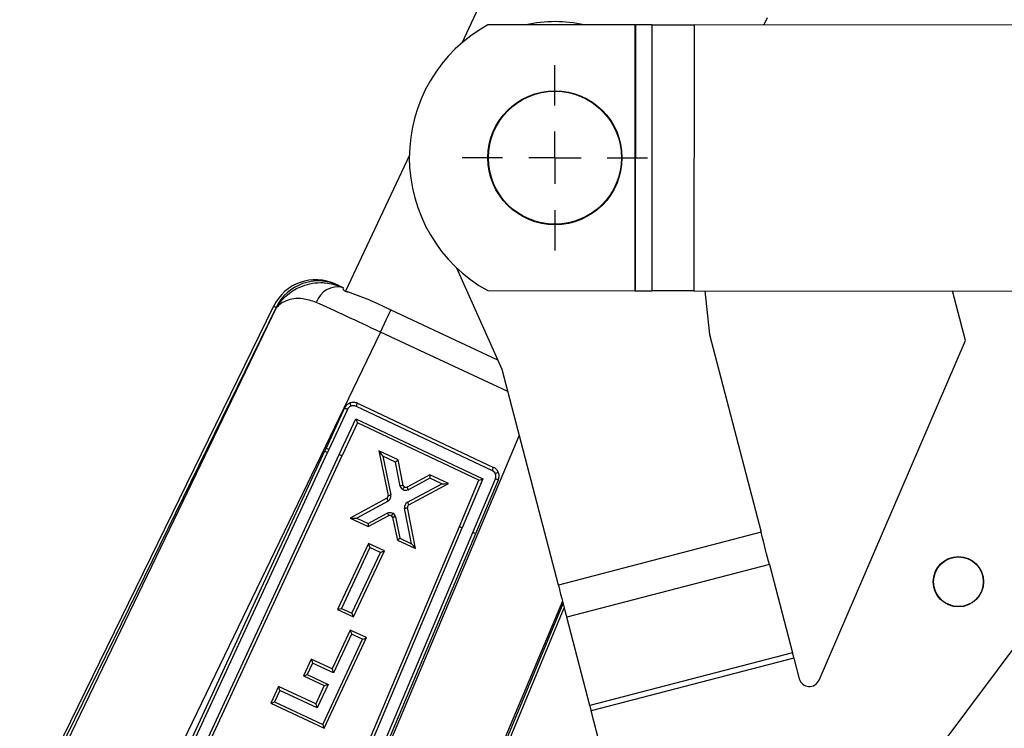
# Model space of a CAD drawing. Extents: x 144 to 818, y 5 to 576.
# Tile 31 of 49: x 574 to 637, y 85 to 131. Entities that reach past the tile are written whole.
import ezdxf

# ---------------------------------------------------------------- set-up
doc = ezdxf.new("R2010")
doc.units = 0
doc.header["$LTSCALE"] = 2
doc.layers.get('0').update_dxf_attribs({"linetype": 'CONTINUOUS'})

# ---------------------------------------------------------------- blocks, each defined once
blk = doc.blocks.new('SW_CENTERMARKSYMBOL_2')
at = {"color": 0, "linetype": 'CONTINUOUS'}
for p, q in [((0, 3.333), (0, 5.9)), ((0, 0), (0, 1.667)), ((-3.333, 0), (-5.9, 0)), ((0, 0), (-1.667, 0)), ((0, 0), (0, -1.667)), ((0, 0), (1.667, 0)), ((3.333, 0), (5.9, 0)), ((0, -3.333), (0, -5.9))]:
    blk.add_line(p, q, dxfattribs=at)

msp = doc.modelspace()

# ---------------------------------------------------------------- linework, layer by layer
at = {"color": 7, "linetype": 'CONTINUOUS'}
for p, q in [((606.551, 137.8254), (602.4476, 129.0431)), ((621.8924, 130.6573), (621.6771, 130.1966)), ((613.469, 130.2021), (604.119, 130.2083)), ((613.469, 130.2021), (613.4578, 113.2687)), ((613.5024, 130.202), (613.4911, 113.2687)), ((614.5529, 130.2013), (613.5024, 130.202)), ((614.5529, 130.2013), (614.5416, 113.268)), ((617.2321, 130.1996), (617.2208, 113.2662)), ((665.8741, 130.1672), (617.2321, 130.1996)), ((599.1149, 121.9102), (595.0624, 113.237)), ((605.0117, 108.2492), (602.1435, 114.7091)), ((594.5874, 113.6144), (594.8808, 113.4773)), ((594.8808, 113.4773), (594.9334, 113.4527)), ((594.913, 113.362), (594.9334, 113.4527)), ((596.6044, 112.672), (595.2024, 113.1936)), ((604.1077, 113.2749), (613.4578, 113.2687)), ((613.4911, 113.2687), (614.5416, 113.268)), ((617.2208, 113.2662), (665.8629, 113.2339)), ((617.9102, 113.2658), (618.2091, 110.4815)), ((634.5021, 110.0936), (633.6767, 113.2553)), ((590.4716, 112.2839), (574.3184, 79.2291)), ((590.6324, 112.2086), (574.478, 79.1511)), ((574.6873, 79.0488), (590.6651, 112.1933)), ((590.6651, 112.1933), (590.6324, 112.2086)), ((597.9409, 112.0475), (604.7346, 108.8732)), ((597.2785, 110.6297), (580.8265, 76.5016)), ((618.2091, 110.4815), (621.4978, 97.8847)), ((625.1889, 88.4674), (634.5021, 110.0936)), ((608.5969, 94.5166), (605.0117, 108.2492)), ((595.7287, 105.9098), (604.3847, 101.8269)), ((595.8185, 106.102), (604.4751, 102.0188)), ((594.9975, 105.8037), (593.8153, 103.2468)), ((595.1737, 105.7084), (593.9917, 103.1518)), ((594.6576, 102.8448), (595.705, 105.11)), ((595.8071, 104.8542), (594.8443, 102.772)), ((595.705, 105.11), (603.7963, 101.2935)), ((603.5426, 101.2055), (595.8071, 104.8542)), ((580.974, 75.4864), (593.7302, 103.0629)), ((581.1503, 75.3913), (593.9066, 102.9679)), ((581.9007, 75.2667), (594.6576, 102.8448)), ((582.1408, 75.3093), (594.8443, 102.772)), ((593.8153, 103.2468), (593.7302, 103.0629)), ((593.9917, 103.1518), (593.9066, 102.9679)), ((598.4031, 102.4963), (597.1766, 103.0697)), ((597.1766, 103.0697), (597.7621, 100.2345)), ((597.4298, 102.7327), (597.9401, 100.2617)), ((598.2334, 102.357), (597.4298, 102.7327)), ((598.5342, 100.8269), (598.2334, 102.357)), ((598.722, 100.8739), (598.4031, 102.4963)), ((600.4255, 101.5509), (598.9701, 100.7573)), ((601.6093, 100.9976), (600.4255, 101.5509)), ((598.9926, 99.7959), (601.1885, 100.9757)), ((600.4272, 101.3315), (599.0532, 100.5823)), ((599.0861, 99.6419), (601.6093, 100.9976)), ((601.1885, 100.9757), (600.4272, 101.3315)), ((602.2987, 98.2541), (603.5426, 101.2055)), ((603.7963, 101.2935), (602.4778, 98.1654)), ((603.1536, 97.8805), (604.5905, 101.2897)), ((603.343, 97.8139), (604.78, 101.2232)), ((597.6774, 100.0519), (595.3583, 98.7874)), ((597.762, 99.8778), (595.7669, 98.7899)), ((596.4887, 98.4525), (597.7139, 99.1089)), ((599.2554, 97.1591), (598.8121, 99.4138)), ((599.5143, 96.8446), (599.0001, 99.4602)), ((595.3583, 98.7874), (596.4993, 98.2541)), ((595.7669, 98.7899), (596.4887, 98.4525)), ((596.4993, 98.2541), (597.8048, 98.9536)), ((598.0507, 98.8377), (598.3519, 97.388)), ((598.2285, 98.8662), (598.5108, 97.5072)), ((589.127, 67.0184), (602.2987, 98.2541)), ((589.1792, 66.6289), (602.4778, 98.1654)), ((589.6536, 65.8668), (603.1536, 97.8805)), ((589.8492, 65.8146), (603.343, 97.8139)), ((621.4978, 97.8847), (608.5969, 94.5166)), ((596.5173, 97.1754), (594.55, 92.9628)), ((597.5237, 96.705), (596.5173, 97.1754)), ((598.3519, 97.388), (599.5143, 96.8446)), ((598.5108, 97.5072), (599.2554, 97.1591)), ((596.6026, 96.9169), (594.7933, 93.0425)), ((595.4614, 92.7302), (597.2708, 96.6046)), ((595.5564, 92.4923), (597.5237, 96.705)), ((597.2708, 96.6046), (596.6026, 96.9169)), ((622.0321, 95.8383), (609.1311, 92.4702)), ((622.0321, 95.8383), (623.5006, 90.2134)), ((641.0899, 95.2373), (611.4013, 55.5081)), ((594.55, 92.9628), (595.5564, 92.4923)), ((594.7933, 93.0425), (595.4614, 92.7302)), ((595.0176, 59.4441), (608.9751, 93.0679)), ((610.5997, 86.8453), (609.1311, 92.4702)), ((595.3554, 91.6585), (594.2014, 89.1888)), ((596.3906, 91.1749), (595.3554, 91.6585)), ((593.6034, 85.6507), (596.1376, 91.0745)), ((593.6983, 85.4129), (596.3906, 91.1749)), ((595.4407, 91.4001), (594.2867, 88.9303)), ((596.1376, 91.0745), (595.4407, 91.4001)), ((592.8735, 89.8092), (592.3746, 88.7415)), ((594.2014, 89.1888), (592.8735, 89.8092)), ((623.5006, 90.2134), (610.5997, 86.8453)), ((623.5883, 89.8774), (610.6874, 86.5093)), ((623.5883, 89.8774), (623.9315, 88.5627)), ((592.9588, 89.5508), (592.6179, 88.8212)), ((594.2867, 88.9303), (592.9588, 89.5508)), ((592.3746, 88.7415), (593.7025, 88.121)), ((592.6179, 88.8212), (593.9458, 88.2008)), ((590.7853, 88.0644), (590.2904, 87.0052)), ((590.8706, 87.806), (590.5337, 87.085)), ((593.1581, 86.9558), (590.7853, 88.0644)), ((593.2434, 86.6973), (590.8706, 87.806)), ((593.7025, 88.121), (593.1581, 86.9558)), ((593.9458, 88.2008), (593.2434, 86.6973)), ((590.2904, 87.0052), (593.6983, 85.4129)), ((590.5337, 87.085), (593.6034, 85.6507)), ((612.883, 78.0995), (610.6874, 86.5093))]:
    msp.add_line(p, q, dxfattribs=at)
at = {"color": 8, "linetype": 'CONTINUOUS'}
for p, q in [((605.3782, 106.8452), (597.2785, 110.6297)), ((589.967, 65.7069), (606.1142, 104.0259)), ((608.8647, 93.4908), (595.9285, 62.792)), ((594.8536, 59.5122), (608.9009, 93.3523))]:
    msp.add_line(p, q, dxfattribs=at)
at = {"color": 7, "linetype": 'CONTINUOUS', "flags": 128}
for points in [[(613.469, 130.2021), (613.4734, 130.2021), (613.4777, 130.202), (613.482, 130.202), (613.4863, 130.202), (613.4905, 130.202), (613.4945, 130.202), (613.4985, 130.202), (613.5024, 130.202)], [(614.5529, 130.2013), (614.8621, 130.2011), (615.1815, 130.2009), (615.5097, 130.2007), (615.8452, 130.2005), (616.1867, 130.2002), (616.5327, 130.2), (616.8816, 130.1998), (617.2321, 130.1996)], [(594.4369, 113.6847), (594.4536, 113.6769), (594.5874, 113.6144)], [(613.4911, 113.2687), (613.4873, 113.2687), (613.4833, 113.2687), (613.4792, 113.2687), (613.475, 113.2687), (613.4708, 113.2687), (613.4665, 113.2687), (613.4621, 113.2687), (613.4578, 113.2687)], [(617.2208, 113.2662), (616.8704, 113.2665), (616.5214, 113.2667), (616.1755, 113.2669), (615.834, 113.2671), (615.4984, 113.2674), (615.1703, 113.2676), (614.8509, 113.2678), (614.5416, 113.268)], [(596.6044, 112.672), (597.0424, 112.4673), (597.4894, 112.2584), (597.9409, 112.0475)], [(597.2785, 110.6297), (597.4098, 110.9108), (597.535, 111.1786), (597.6495, 111.4237), (597.7493, 111.6373), (597.8309, 111.8119), (597.8913, 111.9412), (597.9284, 112.0207), (597.9409, 112.0475)], [(604.3847, 101.8269), (604.402, 101.8637), (604.4189, 101.8994), (604.4345, 101.9326), (604.4483, 101.9619), (604.4597, 101.986), (604.4682, 102.004), (604.4734, 102.0151), (604.4751, 102.0188)], [(599.0001, 99.46), (599.0001, 99.46), (599.0001, 99.4601), (599.0001, 99.4601), (599.0001, 99.4601), (599.0001, 99.4601), (599.0001, 99.4601), (599.0001, 99.4602), (599.0001, 99.4602)], [(622.0321, 95.8383), (621.9771, 96.0488), (621.9176, 96.2769), (621.854, 96.5205), (621.7869, 96.7772), (621.7171, 97.0446), (621.6452, 97.3201), (621.5719, 97.6011), (621.4978, 97.8847)], [(608.5969, 94.5166), (608.6709, 94.233), (608.7443, 93.952), (608.8162, 93.6765), (608.886, 93.4091), (608.953, 93.1524), (609.0166, 92.9088), (609.0762, 92.6807), (609.1311, 92.4702)], [(623.5883, 89.8774), (623.5761, 89.924), (623.5641, 89.9701), (623.5523, 90.0154), (623.5408, 90.0593), (623.5298, 90.1014), (623.5194, 90.1414), (623.5096, 90.1789), (623.5006, 90.2134)], [(610.5997, 86.8453), (610.6087, 86.8108), (610.6185, 86.7733), (610.6289, 86.7333), (610.6399, 86.6912), (610.6514, 86.6473), (610.6632, 86.602), (610.6752, 86.5559), (610.6874, 86.5093)]]:
    msp.add_lwpolyline(points, dxfattribs=at)
at = {"color": 8, "linetype": 'CONTINUOUS', "flags": 128}
msp.add_lwpolyline([(590.6324, 112.2086), (590.4895, 112.2755), (590.4716, 112.2839)], dxfattribs=at)
at = {"color": 7, "linetype": 'CONTINUOUS'}
for centre, radius in [((608.38, 121.7388), 4.2667), ((608.38, 121.7388), 4.2333), ((634.0584, 94.7365), 1.6), ((634.0584, 94.7365), 1.5833)]:
    msp.add_circle(centre, radius, dxfattribs=at)
for centre, radius, start, end in [((608.38, 121.7388), 8.6667, 77.62904, 102.294847), ((608.7818, 121.7385), 9.6684, 118.833895, 241.089991), ((593.1669, 110.9668), 3, 64.956265, 154.225632), ((593.3251, 110.8994), 2.9941, 65.063128, 154.071675), ((594.5641, 112.0666), 1.4458, 77.345327, 161.54713), ((595.7998, 104.8393), 0.0166, 63.810101, 65.099787), ((594.2088, 103.7401), 0.8293, 234.753417, 248.627944), ((594.2939, 103.9241), 0.8293, 234.753417, 248.627944), ((595.0505, 103.5756), 0.8297, 241.740864, 255.615342), ((604.205, 101.4492), 0.4182, 25.217844, 64.554868), ((604.2102, 101.4603), 0.6182, 25.217844, 64.622844), ((604.05, 102.8864), 1.3673, 292.957803, 301.746732), ((603.5355, 101.1899), 0.0171, 64.328531, 65.488409), ((597.5914, 100.1902), 0.356, 298.648524, 11.58572), ((598.8858, 100.8979), 0.3587, 191.415086, 234.999298), ((598.8906, 100.9082), 0.172, 191.517657, 234.665555), ((597.5962, 100.2005), 0.1693, 298.672726, 11.58937), ((599.1618, 99.4823), 0.3564, 118.350916, 191.085585), ((599.1666, 99.4926), 0.1697, 118.353808, 191.014493), ((597.877, 98.7904), 0.3596, 12.176329, 58.482641), ((597.8818, 98.8007), 0.1729, 12.370182, 58.140614), ((602.753, 98.946), 0.8277, 236.709311, 250.580789), ((603.5226, 98.6274), 0.833, 243.704324, 257.551744), ((594.198, 89.1902), 0.00365, 332.732678, 338.175634), ((624.5766, 88.7311), 0.6667, 194.631848, 336.701057), ((593.7295, 88.1776), 0.0627, 244.564096, 244.880459), ((593.168, 86.9509), 0.011, 153.804337, 155.619727)]:
    msp.add_arc(centre, radius, start, end, dxfattribs=at)
for centre, major_axis, ratio, start_param, end_param in [((597.2388, 110.5359), (6.0316, -2.8404), 0.0152598, 1.5713966, 2.3132845), ((595.7102, 105.1211), (-0.0969, 0.2667), 0.0304412, 1.6012173, 3.1109275), ((597.4346, 102.743), (-0.2578, 0.3263), 0.0244952, 0.0487946, 1.5830883), ((598.2382, 102.3673), (0.1649, 0.129), 0.0246795, 4.6638292, 6.2706586), ((600.432, 101.3419), (-0.0065, 0.2091), 0.0246089, 0.0124454, 1.6194374), ((601.1933, 100.986), (0.4155, 0.0116), 0.0245074, 4.7000955, 6.2343923), ((603.8014, 101.3045), (0.2587, 0.099), 0.0306419, 3.1709699, 4.6806801), ((595.7717, 98.8002), (0.4129, 0.0128), 0.02462, 3.1902342, 4.699944), ((596.4936, 98.4628), (-0.0057, 0.2087), 0.0244748, 1.6196178, 3.1293276), ((596.6074, 96.9272), (-0.0901, 0.2481), 0.0305473, 0.0305492, 1.6013337), ((598.5157, 97.5175), (0.1637, 0.1295), 0.0244846, 3.1538551, 4.6635649), ((599.2602, 97.1695), (-0.2538, 0.3245), 0.0246674, 1.583322, 3.0930319), ((597.2756, 96.6149), (0.248, 0.09), 0.0305582, 4.6818401, 6.2526476), ((594.7981, 93.0529), (0.248, 0.09), 0.0305586, 3.17213, 4.6818398), ((595.4663, 92.7405), (-0.0901, 0.2481), 0.0305469, 1.601334, 3.1110438), ((595.4455, 91.4104), (-0.0901, 0.248), 0.0305528, 0.0305433, 1.6013396), ((596.1424, 91.0848), (0.248, 0.0901), 0.0305528, 4.6818457, 6.252642), ((592.9636, 89.5611), (-0.0901, 0.248), 0.0305528, 0.0305433, 1.6013396), ((594.2915, 88.9407), (-0.0901, 0.248), 0.0305528, 0.0305433, 1.6013396), ((592.6228, 88.8316), (0.248, 0.0901), 0.0305528, 3.1721359, 4.6818457), ((590.8754, 87.8163), (-0.0901, 0.248), 0.0305528, 0.0305433, 1.6013396), ((593.9507, 88.2111), (0.248, 0.0901), 0.0305528, 3.1721359, 4.6818457), ((590.5386, 87.0953), (0.248, 0.0901), 0.0305528, 3.1721359, 4.6818457), ((593.2482, 86.7077), (-0.0901, 0.248), 0.0305528, 0.0305433, 1.6013396), ((593.6082, 85.661), (-0.0901, 0.248), 0.0305528, 1.6013396, 3.1110494)]:
    msp.add_ellipse(centre, major_axis=major_axis, ratio=ratio, start_param=start_param, end_param=end_param, dxfattribs=at)
for points, knots in [([(590.6651, 112.1933), (590.6667, 112.1959), (590.6687, 112.1994), (590.673, 112.2067), (590.6781, 112.2154), (590.6866, 112.2296), (590.6989, 112.25), (590.7185, 112.2817), (590.7499, 112.3309), (590.8009, 112.4071), (590.8858, 112.5244), (591.0321, 112.7045), (591.3011, 112.9811), (591.681, 113.2709), (592.3868, 113.6448), (593.0989, 113.8005), (594.0387, 113.7717), (594.5066, 113.6081), (594.8808, 113.4773)], [0, 0, 0, 0, 0.0020698, 0.0027885, 0.005751, 0.0089896, 0.0140521, 0.0219672, 0.0343481, 0.0537363, 0.0841806, 0.1323174, 0.2098033, 0.3411929, 0.4437418, 0.7208768, 0.7767467, 1, 1, 1, 1]), ([(593.1926, 112.5242), (592.8968, 112.622), (592.1674, 112.863), (591.3227, 112.7035), (590.8741, 112.4244), (590.7132, 112.2524), (590.6788, 112.2106), (590.669, 112.1982), (590.6662, 112.1946), (590.6651, 112.1933)], [0, 0, 0, 0, 0.2614319, 0.6446756, 0.9158701, 0.9761379, 0.9931764, 0.9973688, 1, 1, 1, 1]), ([(594.913, 113.362), (594.9131, 113.351), (594.9133, 113.329), (594.96, 113.2853), (595.0356, 113.2444), (595.1216, 113.2137), (595.179, 113.1994), (595.2024, 113.1936)], [0, 0, 0, 0, 0.2227097, 0.4458093, 0.6586243, 0.8604819, 1, 1, 1, 1]), ([(595.3397, 106.1209), (595.2786, 106.0908), (595.1547, 106.0295), (595.0486, 105.9042), (595.0073, 105.823), (594.9975, 105.8037)], [0, 0, 0, 0, 0.4253881, 0.8636626, 1, 1, 1, 1]), ([(595.4048, 105.9226), (595.3722, 105.9073), (595.2963, 105.8714), (595.2186, 105.7922), (595.1849, 105.7292), (595.1737, 105.7084)], [0, 0, 0, 0, 0.3343916, 0.7794691, 1, 1, 1, 1]), ([(595.4048, 105.9226), (595.4, 105.9353), (595.3906, 105.9605), (595.3773, 105.9973), (595.3652, 106.0316), (595.355, 106.0619), (595.347, 106.087), (595.3417, 106.1058), (595.3388, 106.1181), (595.3394, 106.12), (595.3397, 106.1209)], [0, 0, 0, 0, 0.1250055, 0.2499989, 0.374995, 0.5000006, 0.6249997, 0.7499982, 0.8749995, 1, 1, 1, 1]), ([(595.8185, 106.102), (595.7501, 106.1257), (595.6151, 106.1723), (595.4471, 106.1567), (595.3605, 106.1279), (595.3401, 106.1211)], [0, 0, 0, 0, 0.43970486, 0.86778204, 1, 1, 1, 1]), ([(595.7287, 105.9098), (595.7028, 105.9199), (595.6327, 105.9472), (595.5187, 105.9551), (595.4389, 105.9324), (595.4048, 105.9226)], [0, 0, 0, 0, 0.2511662, 0.6795238, 1, 1, 1, 1]), ([(595.7287, 105.9098), (595.7322, 105.9172), (595.7401, 105.9342), (595.7574, 105.9713), (595.7796, 106.0188), (595.8011, 106.0648), (595.8157, 106.096), (595.8176, 106.1), (595.8185, 106.102)], [0, 0, 0, 0, 0.0754727, 0.1736174, 0.3802117, 0.5868093, 0.7934039, 1, 1, 1, 1]), ([(595.1737, 105.7084), (595.16, 105.7148), (595.1264, 105.7305), (595.0761, 105.7555), (595.0315, 105.7792), (595.0017, 105.797), (594.9989, 105.8014), (594.9975, 105.8036)], [0, 0, 0, 0, 0.14473394, 0.35583632, 0.57055945, 0.78527939, 1, 1, 1, 1]), ([(604.5905, 101.2897), (604.6013, 101.3221), (604.6268, 101.3985), (604.6248, 101.518), (604.5958, 101.5944), (604.5834, 101.6274)], [0, 0, 0, 0, 0.2947435, 0.6958863, 1, 1, 1, 1]), ([(604.78, 101.2232), (604.8008, 101.2913), (604.8419, 101.4263), (604.8196, 101.6021), (604.7813, 101.6949), (604.7695, 101.7237)], [0, 0, 0, 0, 0.4131148, 0.8184032, 1, 1, 1, 1]), ([(604.78, 101.2232), (604.7774, 101.2228), (604.7723, 101.2221), (604.7391, 101.2321), (604.6916, 101.2491), (604.6391, 101.2695), (604.6047, 101.2838), (604.5905, 101.2897)], [0, 0, 0, 0, 0.2143695, 0.4287406, 0.6431117, 0.8533421, 1, 1, 1, 1]), ([(597.7621, 100.2344), (597.7649, 100.2338), (597.7707, 100.2325), (597.8117, 100.2379), (597.8701, 100.2478), (597.9168, 100.257), (597.9401, 100.2617)], [0, 0, 0, 0, 0.2499986, 0.500001, 0.7499935, 1, 1, 1, 1]), ([(598.7221, 100.8738), (598.7215, 100.873), (598.7203, 100.8715), (598.7092, 100.8675), (598.6919, 100.8623), (598.6682, 100.8562), (598.6394, 100.8492), (598.6066, 100.8419), (598.571, 100.8343), (598.5465, 100.8294), (598.5342, 100.8269)], [0, 0, 0, 0, 0.1250006, 0.2500017, 0.3750018, 0.500002, 0.624997, 0.7500053, 0.8750061, 1, 1, 1, 1]), ([(598.7911, 100.7679), (598.7901, 100.7661), (598.7881, 100.7625), (598.7702, 100.7357), (598.7436, 100.6965), (598.7154, 100.6553), (598.6937, 100.6239), (598.6837, 100.6095), (598.68, 100.6041)], [0, 0, 0, 0, 0.2067121, 0.4134342, 0.6201555, 0.8268822, 0.9357394, 1, 1, 1, 1]), ([(599.0532, 100.5823), (599.009, 100.5652), (598.9269, 100.5334), (598.7919, 100.5436), (598.7181, 100.5835), (598.68, 100.6041)], [0, 0, 0, 0, 0.3603328, 0.6704349, 1, 1, 1, 1]), ([(598.9701, 100.7573), (598.9519, 100.75), (598.9153, 100.7353), (598.8552, 100.7379), (598.8141, 100.753), (598.7944, 100.7658), (598.7911, 100.7679)], [0, 0, 0, 0, 0.3122936, 0.6245647, 0.9369271, 1, 1, 1, 1]), ([(598.9701, 100.7573), (598.9702, 100.755), (598.9703, 100.7504), (598.9831, 100.7207), (599.0036, 100.6779), (599.026, 100.6338), (599.043, 100.6013), (599.0506, 100.5872), (599.0532, 100.5823)], [0, 0, 0, 0, 0.2097974, 0.419591, 0.629392, 0.8391997, 0.9449638, 1, 1, 1, 1]), ([(597.6774, 100.0519), (597.6772, 100.051), (597.6769, 100.0492), (597.6809, 100.0381), (597.6881, 100.0215), (597.6985, 99.9994), (597.7117, 99.9729), (597.7271, 99.9429), (597.7441, 99.9108), (597.7561, 99.8888), (597.762, 99.8778)], [0, 0, 0, 0, 0.1249987, 0.2500028, 0.3750013, 0.5000062, 0.6250028, 0.750008, 0.8750033, 1, 1, 1, 1]), ([(598.9926, 99.7959), (599.004, 99.775), (599.0269, 99.7333), (599.0568, 99.6822), (599.079, 99.6472), (599.0836, 99.6437), (599.0859, 99.6419)], [0, 0, 0, 0, 0.24999869, 0.49999933, 0.7499978, 1, 1, 1, 1]), ([(597.7139, 99.1089), (597.7341, 99.1179), (597.782, 99.1392), (597.8615, 99.1512), (597.9625, 99.1453), (598.0261, 99.1152), (598.0649, 99.0969)], [0, 0, 0, 0, 0.1804689, 0.4294945, 0.6517275, 1, 1, 1, 1]), ([(597.7139, 99.1089), (597.7161, 99.1048), (597.7214, 99.0947), (597.7363, 99.0665), (597.7583, 99.0261), (597.782, 98.985), (597.7992, 98.9577), (597.803, 98.9549), (597.8048, 98.9535)], [0, 0, 0, 0, 0.0489341, 0.1202238, 0.3401852, 0.5601295, 0.7800669, 1, 1, 1, 1]), ([(598.0649, 99.0969), (598.0616, 99.0914), (598.0565, 99.0829), (598.0408, 99.057), (598.0184, 99.0203), (597.9937, 98.98), (597.9766, 98.9526), (597.9743, 98.9492), (597.9731, 98.9476)], [0, 0, 0, 0, 0.0684371, 0.1067429, 0.3300683, 0.5533787, 0.7766925, 1, 1, 1, 1]), ([(598.8121, 99.4138), (598.8244, 99.4162), (598.8489, 99.421), (598.8845, 99.4285), (598.9174, 99.4358), (598.9462, 99.4427), (598.9699, 99.4488), (598.9873, 99.4538), (598.9983, 99.4578), (598.9995, 99.4593), (599.0001, 99.46)], [0, 0, 0, 0, 0.1249961, 0.2499977, 0.3750078, 0.500002, 0.6250009, 0.7499994, 0.8749993, 1, 1, 1, 1]), ([(597.8048, 98.9536), (597.8185, 98.9592), (597.8503, 98.9723), (597.9055, 98.9739), (597.9482, 98.9615), (597.9692, 98.9497), (597.9731, 98.9476)], [0, 0, 0, 0, 0.2522624, 0.5879661, 0.9237038, 1, 1, 1, 1]), ([(598.2285, 98.8662), (598.2201, 98.8645), (598.2089, 98.8621), (598.1778, 98.8559), (598.1362, 98.8479), (598.0895, 98.8401), (598.0574, 98.836), (598.0529, 98.8372), (598.0507, 98.8377)], [0, 0, 0, 0, 0.0896638, 0.1205683, 0.3404289, 0.5602798, 0.780145, 1, 1, 1, 1])]:
    msp.add_open_spline(points, degree=3, knots=knots, dxfattribs=at)

# ---------------------------------------------------------------- block references
at = {"color": 179, "linetype": 'CONTINUOUS'}
msp.add_blockref('SW_CENTERMARKSYMBOL_2', (608.38, 121.7388), dxfattribs=at)

doc.saveas('drawing.dxf')
